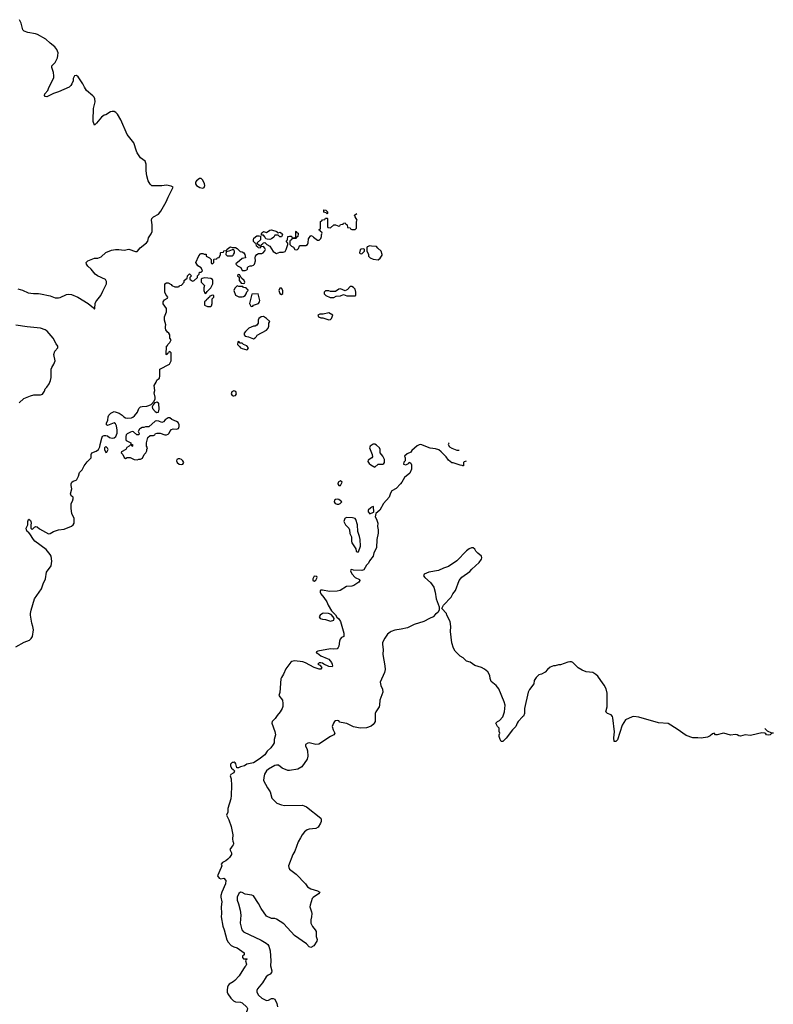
# Model space of a CAD drawing. Header units: inches. Extents: x 2347120 to 2490770, y 707513 to 877705.
# Tile 132 of 132: x 2457397 to 2466592, y 820601 to 832614. Entities that reach past the tile are written whole.
import ezdxf

# ---------------------------------------------------------------- set-up
doc = ezdxf.new("R2010")
doc.units = ezdxf.units.IN
doc.header["$MEASUREMENT"] = 0
for name, color, linetype in [('C4852', 7, 'Continuous'), ('C4853', 7, 'Continuous'), ('C4862', 7, 'Continuous'), ('C4863', 7, 'Continuous')]:
    doc.layers.add(name, color=color, linetype=linetype)

msp = doc.modelspace()

# ---------------------------------------------------------------- linework, layer by layer
at = {"layer": 'C4852', "color": 5}
for points, elevation in [([(2457374, 829330), (2457430, 829315), (2457502, 829282), (2457567, 829273), (2457626, 829274), (2457650, 829270), (2457770, 829243), (2457830, 829222), (2457870, 829219), (2457890, 829223), (2457970, 829261), (2457990, 829264), (2458030, 829261), (2458105, 829230), (2458231, 829151), (2458298, 829098), (2458310, 829082), (2458315, 829090), (2458319, 829150), (2458327, 829170), (2458337, 829190), (2458373, 829227), (2458388, 829250), (2458410, 829303), (2458457, 829390), (2458458, 829418), (2458446, 829446), (2458348, 829490), (2458318, 829510), (2458268, 829570), (2458227, 829607), (2458214, 829630), (2458210, 829652), (2458228, 829670), (2458310, 829703), (2458350, 829705), (2458371, 829711), (2458390, 829721), (2458450, 829775), (2458516, 829804), (2458568, 829812), (2458608, 829812), (2458670, 829802), (2458730, 829816), (2458810, 829786), (2458830, 829786), (2458836, 829790), (2458868, 829832), (2458944, 829890), (2458959, 829910), (2458967, 829953), (2459000, 830000)], 80), ([(2457350, 824964), (2457450, 825021), (2457515, 825045), (2457537, 825063), (2457554, 825090), (2457566, 825170), (2457558, 825210), (2457544, 825250), (2457531, 825350), (2457530, 825371), (2457537, 825410), (2457579, 825550), (2457665, 825670), (2457684, 825730), (2457711, 825790), (2457726, 825874), (2457781, 825950), (2457788, 826008), (2457780, 826070), (2457770, 826090), (2457722, 826150), (2457583, 826250), (2457566, 826270), (2457522, 826342), (2457503, 826363), (2457490, 826370), (2457479, 826390), (2457478, 826410), (2457498, 826450), (2457495, 826490), (2457504, 826516), (2457510, 826522), (2457530, 826502), (2457535, 826490), (2457538, 826470), (2457532, 826450), (2457534, 826410), (2457550, 826394), (2457576, 826424), (2457594, 826430), (2457610, 826425), (2457641, 826401), (2457750, 826342), (2457770, 826346), (2457810, 826370), (2457870, 826389), (2457940, 826400), (2458030, 826436), (2458049, 826450), (2458060, 826470), (2458063, 826490), (2458062, 826530), (2458034, 826590), (2458025, 826650), (2458025, 826710), (2458040, 826740), (2458049, 826770), (2458048, 826790), (2458025, 826805), (2458019, 826830), (2458033, 826890), (2458025, 826930), (2458027, 826953), (2458035, 826970), (2458050, 826985), (2458085, 826995), (2458096, 827004), (2458116, 827044), (2458129, 827090), (2458159, 827121), (2458184, 827170), (2458219, 827221), (2458268, 827270), (2458269, 827310), (2458278, 827330), (2458329, 827351), (2458358, 827370), (2458376, 827404), (2458378, 827430), (2458399, 827510), (2458409, 827531), (2458430, 827541), (2458450, 827541), (2458470, 827536), (2458495, 827515), (2458527, 827507), (2458550, 827511), (2458572, 827528), (2458585, 827570), (2458585, 827605), (2458578, 827658), (2458565, 827685), (2458550, 827695), (2458490, 827669), (2458470, 827664), (2458458, 827670), (2458457, 827690), (2458472, 827728), (2458476, 827770), (2458485, 827790), (2458510, 827815), (2458550, 827835), (2458610, 827815), (2458646, 827790), (2458668, 827768), (2458690, 827756), (2458713, 827753), (2458762, 827758), (2458776, 827764), (2458799, 827781), (2458833, 827827), (2458849, 827871), (2458870, 827889), (2458890, 827895), (2458950, 827898), (2458974, 827906), (2459000, 827920), (2459040, 827960), (2459050, 827990), (2459050, 828010), (2459038, 828062), (2459048, 828090), (2459038, 828150), (2459062, 828190), (2459070, 828214), (2459090, 828234), (2459102, 828238), (2459107, 828273), (2459108, 828350), (2459226, 828410), (2459246, 828450), (2459246, 828550), (2459230, 828566), (2459218, 828562), (2459213, 828547), (2459198, 828542), (2459193, 828527), (2459186, 828530), (2459188, 828630), (2459202, 828638), (2459206, 828650), (2459230, 828674), (2459246, 828710), (2459228, 828728), (2459228, 828770), (2459218, 828790), (2459202, 828802), (2459182, 828830), (2459175, 828850), (2459175, 828870), (2459182, 828890), (2459163, 828950), (2459163, 828990), (2459189, 829050), (2459188, 829090), (2459149, 829149), (2459148, 829170), (2459163, 829197), (2459202, 829218), (2459206, 829230), (2459180, 829260), (2459169, 829290), (2459168, 829390), (2459190, 829402), (2459210, 829402), (2459244, 829384), (2459254, 829370), (2459290, 829354), (2459330, 829354), (2459342, 829358), (2459347, 829373), (2459370, 829374), (2459406, 829410), (2459406, 829430), (2459430, 829454), (2459442, 829458), (2459446, 829490), (2459470, 829512), (2459494, 829490), (2459474, 829470), (2459474, 829450), (2459494, 829430), (2459510, 829425), (2459526, 829430), (2459566, 829470), (2459566, 829490), (2459586, 829510), (2459590, 829534), (2459610, 829534), (2459626, 829550), (2459610, 829586), (2459569, 829609), (2459548, 829650), (2459585, 829735), (2459603, 829757), (2459610, 829762), (2459630, 829762), (2459650, 829754), (2459673, 829753), (2459674, 829730), (2459714, 829710), (2459734, 829690), (2459734, 829650), (2459738, 829638), (2459750, 829634), (2459766, 829650), (2459766, 829690), (2459770, 829694), (2459802, 829698), (2459806, 829710), (2459830, 829714), (2459846, 829750), (2459846, 829770), (2459850, 829774), (2459882, 829778), (2459890, 829794), (2459922, 829798), (2459926, 829810), (2459950, 829832), (2459970, 829842), (2459990, 829834), (2460000, 829834)], 60), ([(2460000, 829807), (2459990, 829808), (2459950, 829788), (2459918, 829782), (2459914, 829750), (2459930, 829734), (2459990, 829732), (2460000, 829742)], 60), ([(2457390, 827938), (2457449, 827991), (2457530, 828026), (2457570, 828036), (2457650, 828038), (2457674, 828046), (2457698, 828082), (2457709, 828110), (2457729, 828131), (2457755, 828170), (2457774, 828210), (2457782, 828250), (2457782, 828350), (2457789, 828371), (2457815, 828410), (2457829, 828450), (2457812, 828530), (2457827, 828570), (2457861, 828610), (2457863, 828630), (2457841, 828661), (2457807, 828727), (2457734, 828814), (2457710, 828832), (2457650, 828849), (2457490, 828866), (2457350, 828889)], 80), ([(2460000, 828080), (2459986, 828074), (2459977, 828050), (2459990, 828029), (2460000, 828026)], 60), ([(2460000, 823553), (2459988, 823552), (2459970, 823530), (2459969, 823509), (2459981, 823481), (2460000, 823466)], 60), ([(2460000, 823420), (2459975, 823405), (2459967, 823390), (2459977, 823350), (2459980, 823270), (2459978, 823150), (2459972, 823108), (2459935, 822990), (2459935, 822945), (2459922, 822910), (2459951, 822850), (2459978, 822770), (2459998, 822670), (2459994, 822614), (2459996, 822590), (2460000, 822581)], 60), ([(2460000, 822548), (2459991, 822529), (2459980, 822520), (2459962, 822490), (2459982, 822450), (2459982, 822430), (2459958, 822390), (2459938, 822370), (2459911, 822350), (2459895, 822345), (2459872, 822330), (2459854, 822310), (2459862, 822290), (2459856, 822270), (2459811, 822170), (2459830, 822138), (2459850, 822132), (2459890, 822138), (2459911, 822111), (2459910, 822069), (2459865, 821970), (2459853, 821930), (2459850, 821910), (2459862, 821850), (2459856, 821790), (2459861, 821710), (2459854, 821670), (2459874, 821554), (2459892, 821510), (2459926, 821386), (2459939, 821359), (2459978, 821318), (2460000, 821306)], 60), ([(2460000, 820875), (2459954, 820846), (2459942, 820830), (2459933, 820810), (2459927, 820773), (2459930, 820750), (2459938, 820730), (2459974, 820674), (2460000, 820647)], 60)]:
    msp.add_lwpolyline(points, dxfattribs=dict(at, elevation=elevation))
at = {"layer": 'C4852', "color": 5, "elevation": 60}
for points in [[(2459657, 829463), (2459624, 829456), (2459612, 829448), (2459612, 829410), (2459652, 829370), (2459644, 829344), (2459645, 829310), (2459658, 829278), (2459670, 829274), (2459683, 829297), (2459730, 829342), (2459754, 829390), (2459755, 829430), (2459750, 829446), (2459730, 829458)], [(2459750, 829255), (2459718, 829242), (2459713, 829227), (2459698, 829222), (2459693, 829207), (2459678, 829202), (2459674, 829190), (2459654, 829170), (2459654, 829130), (2459690, 829114), (2459730, 829114), (2459738, 829122), (2459746, 829150), (2459746, 829210), (2459766, 829230), (2459766, 829250)], [(2459070, 827946), (2459050, 827941), (2459042, 827938), (2459024, 827916), (2459015, 827890), (2459019, 827870), (2459050, 827835), (2459070, 827823), (2459090, 827827), (2459099, 827861), (2459094, 827930), (2459090, 827937)], [(2459230, 827758), (2459210, 827755), (2459172, 827730), (2459150, 827708), (2459130, 827698), (2459095, 827715), (2459070, 827718), (2459050, 827715), (2458972, 827648), (2458933, 827647), (2458910, 827638), (2458890, 827638), (2458870, 827628), (2458860, 827620), (2458842, 827590), (2458853, 827567), (2458852, 827548), (2458826, 827550), (2458787, 827587), (2458770, 827588), (2458750, 827582), (2458710, 827562), (2458698, 827550), (2458691, 827530), (2458693, 827493), (2458698, 827478), (2458752, 827450), (2458754, 827434), (2458774, 827430), (2458774, 827410), (2458770, 827408), (2458762, 827422), (2458750, 827426), (2458734, 827410), (2458705, 827395), (2458691, 827369), (2458638, 827342), (2458634, 827330), (2458654, 827310), (2458670, 827274), (2458690, 827262), (2458710, 827274), (2458747, 827273), (2458794, 827250), (2458830, 827245), (2458850, 827252), (2458870, 827252), (2458895, 827265), (2458918, 827310), (2458938, 827330), (2458947, 827353), (2458948, 827372), (2458958, 827390), (2458946, 827410), (2458946, 827450), (2458962, 827518), (2458990, 827542), (2459030, 827542), (2459046, 827550), (2459056, 827564), (2459070, 827571), (2459110, 827571), (2459170, 827551), (2459190, 827551), (2459210, 827558), (2459222, 827570), (2459229, 827591), (2459250, 827614), (2459270, 827622), (2459310, 827618), (2459333, 827627), (2459344, 827650), (2459344, 827670), (2459330, 827699), (2459310, 827713), (2459255, 827735)], [(2458450, 827406), (2458434, 827390), (2458434, 827370), (2458450, 827334), (2458462, 827338), (2458478, 827370), (2458470, 827386)], [(2459350, 827258), (2459330, 827258), (2459314, 827250), (2459311, 827230), (2459318, 827210), (2459342, 827190), (2459370, 827186), (2459386, 827190), (2459396, 827204), (2459398, 827210), (2459388, 827230), (2459370, 827248)]]:
    msp.add_lwpolyline(points, close=True, dxfattribs=at)
at = {"layer": 'C4853', "color": 5, "elevation": 80}
msp.add_lwpolyline([(2459000, 830000), (2459007, 830010), (2459014, 830030), (2459014, 830110), (2459006, 830170), (2459009, 830190), (2459029, 830210), (2459090, 830243), (2459121, 830279), (2459186, 830390), (2459209, 830450), (2459268, 830570), (2459245, 830585), (2459190, 830594), (2459130, 830589), (2459010, 830589), (2458990, 830609), (2458964, 830650), (2458949, 830709), (2458939, 830770), (2458939, 830850), (2458927, 830887), (2458870, 830930), (2458831, 830991), (2458821, 831010), (2458791, 831110), (2458710, 831214), (2458633, 831393), (2458590, 831460), (2458570, 831480), (2458550, 831492), (2458524, 831496), (2458505, 831490), (2458450, 831454), (2458430, 831449), (2458397, 831423), (2458336, 831350), (2458309, 831329), (2458295, 831370), (2458294, 831390), (2458299, 831530), (2458320, 831610), (2458316, 831650), (2458306, 831670), (2458290, 831687), (2458214, 831750), (2458187, 831790), (2458169, 831830), (2458110, 831916), (2458090, 831933), (2458066, 831930), (2458050, 831898), (2458048, 831870), (2458033, 831830), (2458021, 831810), (2457999, 831790), (2457870, 831733), (2457808, 831712), (2457730, 831673), (2457710, 831675), (2457701, 831690), (2457705, 831710), (2457739, 831750), (2457753, 831787), (2457801, 831879), (2457812, 831908), (2457814, 831930), (2457810, 831970), (2457790, 832030), (2457790, 832050), (2457829, 832091), (2457858, 832150), (2457864, 832176), (2457865, 832210), (2457852, 832252), (2457825, 832285), (2457768, 832328), (2457716, 832376), (2457614, 832434), (2457590, 832443), (2457498, 832458), (2457450, 832475), (2457437, 832490), (2457415, 832570), (2457394, 832614)], dxfattribs=at)
msp.add_lwpolyline([(2459610, 830677), (2459590, 830676), (2459555, 830650), (2459542, 830630), (2459542, 830610), (2459553, 830590), (2459594, 830566), (2459630, 830560), (2459650, 830568), (2459656, 830590), (2459651, 830610), (2459630, 830655)], close=True, dxfattribs=at)
at = {"layer": 'C4862', "color": 5}
for points, elevation in [([(2460000, 829834), (2460030, 829834), (2460050, 829822), (2460086, 829786), (2460110, 829782), (2460131, 829771), (2460145, 829750), (2460154, 829710), (2460110, 829702), (2460050, 829646), (2460038, 829642), (2460034, 829630), (2460054, 829610), (2460094, 829590), (2460110, 829554), (2460150, 829552), (2460170, 829562), (2460178, 829570), (2460178, 829590), (2460190, 829602), (2460209, 829611), (2460230, 829611), (2460250, 829618), (2460262, 829630), (2460273, 829670), (2460269, 829710), (2460274, 829730), (2460289, 829751), (2460310, 829762), (2460350, 829762), (2460366, 829770), (2460390, 829794), (2460398, 829810), (2460390, 829826), (2460370, 829846), (2460338, 829842), (2460330, 829826), (2460306, 829830), (2460302, 829842), (2460288, 829850), (2460282, 829882), (2460270, 829886), (2460250, 829906), (2460248, 829930), (2460255, 829950), (2460290, 829976), (2460318, 829978), (2460334, 829974), (2460334, 829930), (2460294, 829890), (2460298, 829878), (2460313, 829873), (2460318, 829858), (2460330, 829854), (2460342, 829858), (2460347, 829873), (2460362, 829878), (2460367, 829893), (2460390, 829894), (2460412, 829872), (2460451, 829851), (2460490, 829785), (2460530, 829762), (2460570, 829778), (2460610, 829778), (2460635, 829785), (2460649, 829811), (2460668, 829870), (2460667, 829887), (2460648, 829910), (2460666, 829930), (2460668, 829970), (2460690, 829974), (2460712, 829972), (2460718, 829958), (2460730, 829954), (2460762, 829958), (2460766, 829970), (2460766, 830000)], 60), ([(2460597, 830000), (2460602, 829990), (2460590, 829966), (2460570, 829966), (2460550, 829986), (2460510, 829986), (2460498, 829962), (2460470, 829942), (2460450, 829934), (2460416, 829936), (2460402, 829942), (2460390, 829966), (2460370, 829986), (2460346, 829986), (2460348, 830000)], 60), ([(2460793, 830000), (2460792, 829968), (2460778, 829962), (2460770, 829946), (2460730, 829946), (2460718, 829942), (2460713, 829927), (2460698, 829922), (2460694, 829910), (2460694, 829870), (2460714, 829850), (2460737, 829837), (2460754, 829810), (2460770, 829805), (2460786, 829810), (2460798, 829822), (2460810, 829854), (2460820, 829860), (2460890, 829858), (2460908, 829870), (2460918, 829890), (2460920, 829940), (2460950, 829982), (2460970, 829974), (2460980, 829960), (2461030, 829925), (2461050, 829926), (2461070, 829945), (2461079, 829970), (2461078, 829990), (2461082, 830000)], 60), ([(2460000, 829742), (2460008, 829750), (2460018, 829770), (2460018, 829790), (2460010, 829806), (2460000, 829807)], 60), ([(2460000, 828026), (2460010, 828023), (2460030, 828030), (2460044, 828050), (2460036, 828076), (2460010, 828084), (2460000, 828080)], 60), ([(2462845, 827228), (2462821, 827219), (2462812, 827210), (2462812, 827170), (2462806, 827170), (2462796, 827176), (2462770, 827179), (2462687, 827207), (2462670, 827208), (2462630, 827239), (2462600, 827280), (2462541, 827341), (2462510, 827366), (2462470, 827379), (2462407, 827387), (2462290, 827429), (2462270, 827426), (2462246, 827414), (2462183, 827357), (2462170, 827339), (2462124, 827316), (2462094, 827290), (2462102, 827270), (2462102, 827230), (2462086, 827214), (2462082, 827190), (2462110, 827181), (2462140, 827200), (2462150, 827214), (2462170, 827202), (2462177, 827183), (2462178, 827130), (2462157, 827083), (2462091, 827029), (2462061, 826970), (2462044, 826950), (2461990, 826896), (2461936, 826864), (2461922, 826838), (2461904, 826790), (2461835, 826710), (2461792, 826630), (2461742, 826590), (2461736, 826550), (2461750, 826522), (2461767, 826470), (2461761, 826430), (2461770, 826390), (2461772, 826350), (2461756, 826270), (2461752, 826170), (2461718, 826110), (2461712, 826070), (2461666, 826010), (2461655, 825985), (2461630, 825958), (2461598, 825902), (2461570, 825895), (2461470, 825898), (2461450, 825906), (2461438, 825902), (2461434, 825890), (2461450, 825854), (2461492, 825810), (2461544, 825784), (2461546, 825770), (2461534, 825750), (2461475, 825710), (2461450, 825703), (2461383, 825697), (2461306, 825650), (2461270, 825640), (2461177, 825637), (2461090, 825653), (2461070, 825654), (2461065, 825650), (2461062, 825630), (2461071, 825610), (2461110, 825565), (2461143, 825510), (2461161, 825470), (2461203, 825403), (2461250, 825351), (2461265, 825325), (2461290, 825305), (2461310, 825271), (2461351, 825129), (2461354, 825090), (2461325, 825075), (2461306, 825054), (2461298, 825030), (2461291, 824970), (2461285, 824955), (2461270, 824938), (2461230, 824934), (2461190, 824939), (2461034, 824910), (2461018, 824902), (2461014, 824890), (2461030, 824885), (2461071, 824851), (2461150, 824822), (2461170, 824810), (2461202, 824770), (2461211, 824749), (2461214, 824726), (2461210, 824718), (2461170, 824723), (2461109, 824749), (2461090, 824762), (2461070, 824768), (2461053, 824767), (2461034, 824750), (2461059, 824739), (2461082, 824710), (2461072, 824690), (2461051, 824689), (2460989, 824710), (2460886, 824766), (2460850, 824781), (2460750, 824793), (2460718, 824782), (2460706, 824774), (2460646, 824694), (2460615, 824630), (2460590, 824590), (2460584, 824570), (2460573, 824407), (2460558, 824370), (2460602, 824310), (2460608, 824272), (2460607, 824233), (2460601, 824210), (2460576, 824170), (2460537, 824123), (2460514, 824086), (2460476, 824050), (2460475, 824030), (2460511, 823931), (2460517, 823890), (2460504, 823830), (2460501, 823790), (2460491, 823770), (2460463, 823730), (2460416, 823690), (2460390, 823645), (2460318, 823590), (2460250, 823546), (2460170, 823532), (2460141, 823510), (2460090, 823497), (2460065, 823485), (2460047, 823487), (2460035, 823535), (2460027, 823547), (2460014, 823554), (2460000, 823553)], 60), ([(2462636, 827450), (2462632, 827448), (2462625, 827430), (2462643, 827403), (2462670, 827385), (2462730, 827362), (2462758, 827362)], 60), ([(2466487, 823965), (2466516, 823936), (2466570, 823914), (2466590, 823914), (2466592, 823910), (2466573, 823907), (2466554, 823890), (2466530, 823884), (2466510, 823889), (2466502, 823902), (2466489, 823909), (2466454, 823914), (2466330, 823884), (2466310, 823881), (2466250, 823887), (2466190, 823872), (2466170, 823877), (2466150, 823890), (2466130, 823892), (2466070, 823886), (2465990, 823907), (2465970, 823905), (2465907, 823887), (2465888, 823890), (2465870, 823908), (2465850, 823901), (2465822, 823878), (2465790, 823861), (2465713, 823847), (2465670, 823853), (2465610, 823853), (2465530, 823879), (2465419, 823959), (2465310, 824026), (2465190, 824036), (2464950, 824106), (2464890, 824113), (2464868, 824108), (2464787, 824073), (2464750, 824006), (2464690, 823828), (2464670, 823806), (2464650, 823809), (2464646, 823850), (2464654, 823926), (2464636, 824096), (2464630, 824113), (2464613, 824133), (2464568, 824150), (2464549, 824169), (2464563, 824230), (2464564, 824396), (2464553, 824450), (2464530, 824496), (2464486, 824550), (2464450, 824604), (2464426, 824626), (2464389, 824649), (2464310, 824659), (2464258, 824678), (2464210, 824708), (2464146, 824770), (2464130, 824778), (2464110, 824778), (2464085, 824775), (2463997, 824743), (2463970, 824742), (2463930, 824729), (2463910, 824729), (2463870, 824714), (2463835, 824685), (2463810, 824655), (2463762, 824630), (2463730, 824619), (2463698, 824590), (2463676, 824550), (2463671, 824510), (2463619, 824441), (2463603, 824410), (2463556, 824210), (2463558, 824150), (2463545, 824115), (2463530, 824108), (2463478, 824050), (2463465, 824030), (2463451, 823989), (2463411, 823949), (2463334, 823846), (2463290, 823809), (2463270, 823806), (2463258, 823830), (2463249, 823870), (2463249, 823890), (2463255, 823910), (2463248, 823930), (2463248, 823970), (2463228, 823990), (2463206, 824030), (2463226, 824050), (2463250, 824062), (2463293, 824107), (2463313, 824170), (2463319, 824250), (2463309, 824290), (2463243, 824450), (2463210, 824489), (2463150, 824538), (2463137, 824577), (2463132, 824612), (2463110, 824659), (2463070, 824689), (2463030, 824709), (2462950, 824735), (2462894, 824774), (2462849, 824789), (2462810, 824828), (2462770, 824848), (2462710, 824908), (2462690, 824946), (2462669, 825010), (2462655, 825150), (2462659, 825210), (2462648, 825270), (2462608, 825350), (2462606, 825370), (2462546, 825430), (2462568, 825470), (2462662, 825570), (2462682, 825610), (2462715, 825650), (2462758, 825770), (2462790, 825811), (2462890, 825881), (2462914, 825910), (2463005, 825990), (2463033, 826030), (2463037, 826050), (2463030, 826068), (2462985, 826105), (2462964, 826130), (2462950, 826155), (2462930, 826169), (2462910, 826169), (2462882, 826158), (2462850, 826135), (2462731, 826010), (2462630, 825941), (2462570, 825921), (2462507, 825893), (2462390, 825873), (2462332, 825850), (2462326, 825830), (2462341, 825810), (2462410, 825747), (2462451, 825690), (2462467, 825630), (2462479, 825550), (2462514, 825450), (2462514, 825410), (2462497, 825383), (2462470, 825362), (2462441, 825330), (2462398, 825310), (2462330, 825270), (2462210, 825235), (2462155, 825205), (2462130, 825196), (2462050, 825176), (2461976, 825164), (2461931, 825149), (2461917, 825143), (2461883, 825117), (2461851, 825069), (2461825, 825015), (2461825, 824990), (2461831, 824930), (2461828, 824870), (2461852, 824732), (2461855, 824685), (2461850, 824650), (2461796, 824530), (2461804, 824490), (2461824, 824444), (2461827, 824410), (2461790, 824310), (2461789, 824250), (2461783, 824230), (2461742, 824170), (2461736, 824150), (2461735, 824065), (2461733, 824050), (2461723, 824030), (2461710, 824014), (2461684, 823996), (2461627, 823973), (2461550, 823969), (2461470, 823986), (2461390, 824026), (2461319, 824039), (2461305, 824045), (2461290, 824058), (2461270, 824062), (2461250, 824059), (2461238, 824050), (2461225, 824030), (2461211, 823989), (2461221, 823950), (2461241, 823910), (2461231, 823889), (2461191, 823869), (2461046, 823774), (2461010, 823769), (2460930, 823789), (2460912, 823788), (2460886, 823770), (2460886, 823750), (2460902, 823722), (2460910, 823694), (2460914, 823630), (2460903, 823590), (2460840, 823500), (2460790, 823471), (2460690, 823453), (2460670, 823455), (2460600, 823480), (2460557, 823517), (2460530, 823518), (2460510, 823513), (2460431, 823470), (2460410, 823450), (2460385, 823410), (2460375, 823370), (2460371, 823330), (2460421, 823241), (2460455, 823195), (2460475, 823115), (2460536, 823056), (2460590, 823033), (2460630, 823027), (2460849, 823029), (2460870, 823024), (2460896, 823010), (2461070, 822871), (2461075, 822850), (2461075, 822830), (2461067, 822810), (2461037, 822763), (2461010, 822746), (2460930, 822737), (2460905, 822730), (2460873, 822707), (2460843, 822670), (2460825, 822630), (2460796, 822584), (2460753, 822470), (2460729, 822430), (2460679, 822290), (2460681, 822270), (2460691, 822250), (2460771, 822190), (2460885, 822070), (2460910, 822036), (2460951, 822011), (2461030, 821987), (2461058, 821970), (2461043, 821950), (2460976, 821904), (2460967, 821890), (2460941, 821810), (2460939, 821790), (2460959, 821730), (2460960, 821710), (2460958, 821670), (2460948, 821630), (2460950, 821590), (2460968, 821550), (2461003, 821510), (2461013, 821490), (2461015, 821430), (2461027, 821390), (2461023, 821370), (2460986, 821314), (2460950, 821295), (2460930, 821302), (2460897, 821337), (2460750, 821440), (2460621, 821581), (2460530, 821639), (2460510, 821646), (2460470, 821649), (2460410, 821677), (2460343, 821770), (2460312, 821830), (2460250, 821925), (2460230, 821934), (2460150, 821943), (2460110, 821966), (2460090, 821969), (2460070, 821953), (2460050, 821910), (2460050, 821870), (2460067, 821827), (2460088, 821748), (2460094, 821690), (2460089, 821590), (2460109, 821509), (2460130, 821486), (2460344, 821384), (2460405, 821345), (2460424, 821330), (2460437, 821310), (2460455, 821255), (2460463, 821130), (2460458, 821070), (2460472, 821010), (2460470, 820990), (2460452, 820970), (2460430, 820958), (2460405, 820935), (2460359, 820861), (2460298, 820790), (2460289, 820770), (2460290, 820750), (2460310, 820712), (2460350, 820675), (2460410, 820648), (2460434, 820650), (2460471, 820671), (2460490, 820673), (2460510, 820664), (2460534, 820610), (2460542, 820570)], 80), ([(2460000, 823466), (2460019, 823450), (2460010, 823425), (2460000, 823420)], 60), ([(2460000, 822581), (2460005, 822570), (2460004, 822556), (2460000, 822548)], 60), ([(2460000, 821306), (2460010, 821301), (2460050, 821290), (2460135, 821230), (2460136, 821204), (2460114, 821190), (2460114, 821170), (2460130, 821154), (2460170, 821154), (2460171, 821150), (2460158, 821142), (2460154, 821130), (2460165, 821090), (2460158, 821070), (2460143, 821057), (2460126, 821034), (2460077, 820950), (2460024, 820890), (2460000, 820875)], 60), ([(2460000, 820647), (2460004, 820644), (2460030, 820630), (2460090, 820625), (2460110, 820618), (2460170, 820565), (2460176, 820550), (2460173, 820530), (2460164, 820510), (2460164, 820490), (2460177, 820450), (2460208, 820390), (2460220, 820330), (2460233, 820110), (2460230, 820086), (2460211, 820049), (2460192, 820030), (2460177, 820000)], 60)]:
    msp.add_lwpolyline(points, dxfattribs=dict(at, elevation=elevation))
at = {"layer": 'C4862', "color": 5, "elevation": 60}
for points in [[(2461598, 829818), (2461564, 829816), (2461550, 829806), (2461542, 829770), (2461550, 829762), (2461570, 829758), (2461606, 829790), (2461606, 829810)], [(2461670, 829855), (2461638, 829842), (2461634, 829830), (2461634, 829790), (2461652, 829752), (2461654, 829730), (2461674, 829710), (2461710, 829692), (2461770, 829685), (2461797, 829703), (2461819, 829741), (2461821, 829750), (2461809, 829790), (2461766, 829826), (2461750, 829848), (2461689, 829849)], [(2460070, 829506), (2460058, 829502), (2460054, 829490), (2460074, 829474), (2460074, 829430), (2460093, 829413), (2460098, 829398), (2460130, 829394), (2460142, 829398), (2460146, 829410), (2460138, 829430), (2460102, 829462), (2460090, 829486), (2460086, 829486), (2460082, 829502)], [(2460050, 829366), (2460022, 829338), (2460011, 829310), (2460030, 829254), (2460072, 829232), (2460110, 829231), (2460130, 829238), (2460149, 829251), (2460162, 829270), (2460170, 829294), (2460186, 829310), (2460182, 829322), (2460166, 829330), (2460162, 829342), (2460130, 829348), (2460118, 829358), (2460070, 829358)], [(2460590, 829338), (2460570, 829338), (2460558, 829310), (2460570, 829274), (2460590, 829262), (2460607, 829273), (2460608, 829310)], [(2461450, 829358), (2461430, 829358), (2461398, 829322), (2461370, 829306), (2461310, 829329), (2461292, 829328), (2461250, 829298), (2461190, 829298), (2461170, 829306), (2461130, 829306), (2461114, 829290), (2461114, 829270), (2461134, 829250), (2461186, 829226), (2461230, 829225), (2461260, 829240), (2461310, 829245), (2461350, 829262), (2461390, 829245), (2461490, 829245), (2461498, 829250), (2461498, 829290), (2461490, 829326), (2461470, 829348)], [(2460308, 829268), (2460230, 829266), (2460202, 829150), (2460218, 829118), (2460230, 829114), (2460242, 829118), (2460248, 829132), (2460309, 829151), (2460322, 829170), (2460329, 829190)], [(2460370, 828993), (2460342, 828990), (2460316, 828970), (2460307, 828950), (2460305, 828910), (2460291, 828889), (2460270, 828875), (2460250, 828875), (2460192, 828850), (2460151, 828810), (2460138, 828790), (2460138, 828770), (2460150, 828752), (2460190, 828745), (2460250, 828722), (2460270, 828732), (2460288, 828750), (2460295, 828765), (2460410, 828826), (2460429, 828850), (2460436, 828876), (2460438, 828910), (2460448, 828930), (2460409, 828970)], [(2461170, 829039), (2461100, 829020), (2461060, 829020), (2461034, 829010), (2461042, 828990), (2461070, 828978), (2461097, 828977), (2461170, 828951), (2461190, 828958), (2461202, 828970), (2461218, 829010)], [(2460070, 828686), (2460058, 828682), (2460054, 828650), (2460084, 828624), (2460092, 828610), (2460110, 828601), (2460170, 828588), (2460178, 828590), (2460189, 828610), (2460170, 828634), (2460126, 828650), (2460110, 828666), (2460087, 828667)], [(2461730, 827434), (2461710, 827434), (2461674, 827410), (2461665, 827390), (2461698, 827310), (2461700, 827280), (2461694, 827270), (2461650, 827238), (2461645, 827225), (2461660, 827200), (2461681, 827181), (2461730, 827154), (2461770, 827191), (2461827, 827193), (2461842, 827198), (2461847, 827213), (2461848, 827250), (2461829, 827289), (2461795, 827330), (2461797, 827370), (2461789, 827390), (2461750, 827424)], [(2461310, 826989), (2461281, 826970), (2461278, 826950), (2461290, 826932), (2461310, 826931), (2461332, 826970)], [(2461270, 826765), (2461250, 826761), (2461239, 826750), (2461233, 826730), (2461245, 826710), (2461270, 826702), (2461290, 826704), (2461309, 826710), (2461328, 826730), (2461290, 826759)], [(2461710, 826675), (2461690, 826668), (2461683, 826657), (2461651, 826630), (2461648, 826608), (2461670, 826585), (2461715, 826605), (2461718, 826610), (2461715, 826670)], [(2461390, 826539), (2461370, 826534), (2461365, 826530), (2461352, 826490), (2461372, 826450), (2461412, 826410), (2461422, 826390), (2461425, 826345), (2461444, 826304), (2461445, 826250), (2461451, 826230), (2461500, 826160), (2461502, 826130), (2461510, 826122), (2461530, 826122), (2461554, 826190), (2461553, 826270), (2461544, 826310), (2461522, 826370), (2461517, 826450), (2461497, 826517), (2461489, 826529), (2461458, 826538)], [(2460990, 825826), (2460974, 825790), (2460974, 825770), (2460990, 825762), (2461010, 825774), (2461026, 825810), (2461022, 825822)], [(2461110, 825373), (2461090, 825369), (2461065, 825350), (2461051, 825330), (2461062, 825310), (2461090, 825299), (2461130, 825296), (2461190, 825276), (2461230, 825287), (2461234, 825310), (2461222, 825330), (2461196, 825356), (2461166, 825370)]]:
    msp.add_lwpolyline(points, close=True, dxfattribs=at)
at = {"layer": 'C4863', "color": 5, "elevation": 60}
for points in [[(2461082, 830000), (2461086, 830010), (2461082, 830022), (2461066, 830030), (2461062, 830042), (2461046, 830050), (2461062, 830058), (2461066, 830070), (2461066, 830150), (2461082, 830158), (2461090, 830174), (2461122, 830178), (2461130, 830194), (2461150, 830194), (2461154, 830190), (2461154, 830090), (2461158, 830078), (2461190, 830074), (2461230, 830112), (2461252, 830112), (2461290, 830094), (2461302, 830098), (2461310, 830114), (2461342, 830118), (2461347, 830133), (2461370, 830134), (2461378, 830118), (2461394, 830110), (2461398, 830078), (2461430, 830074), (2461438, 830058), (2461450, 830054), (2461490, 830054), (2461506, 830070), (2461506, 830150), (2461515, 830170), (2461489, 830209), (2461482, 830230), (2461511, 830250)], [(2460348, 830000), (2460350, 830014), (2460370, 830031), (2460384, 830024), (2460410, 830018), (2460450, 830045), (2460470, 830051), (2460534, 830030), (2460538, 830018), (2460550, 830014), (2460570, 830022), (2460592, 830010), (2460597, 830000)], [(2460766, 830000), (2460766, 830030), (2460770, 830034), (2460778, 830018), (2460794, 830010), (2460793, 830000)]]:
    msp.add_lwpolyline(points, dxfattribs=at)
msp.add_lwpolyline([(2461150, 830246), (2461138, 830258), (2461110, 830266), (2461110, 830294), (2461134, 830290), (2461154, 830270), (2461154, 830250)], close=True, dxfattribs=at)

doc.saveas('drawing.dxf')
